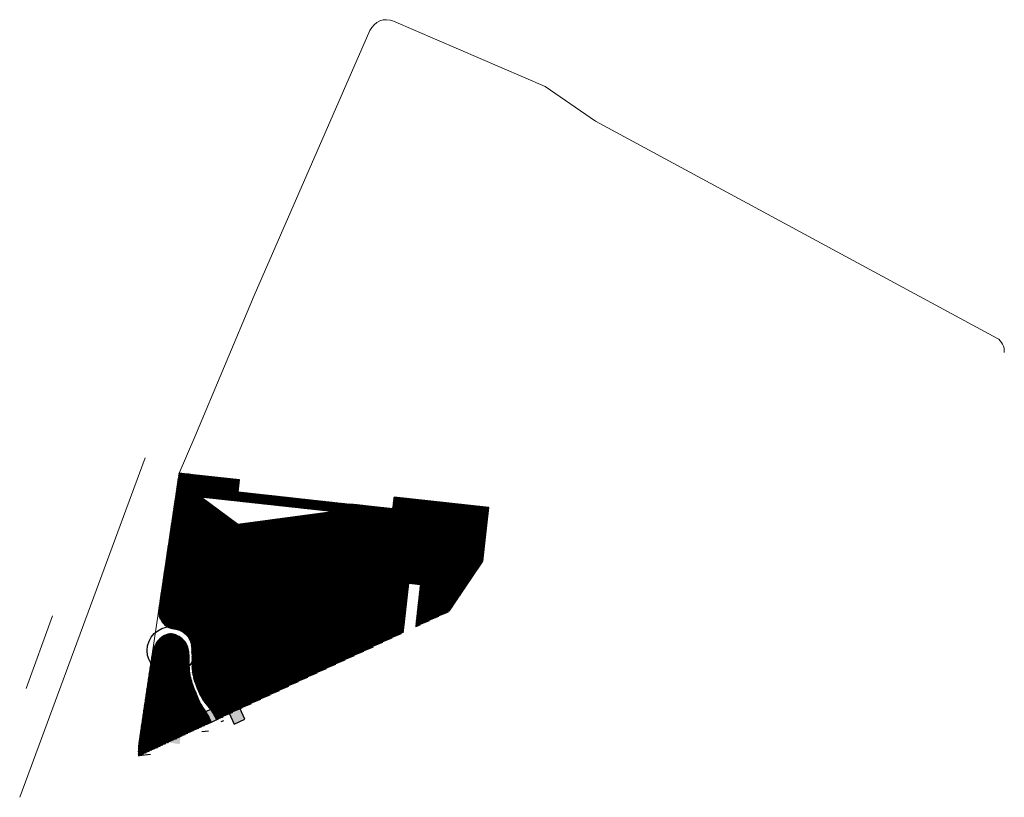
# Model space of a CAD drawing. Extents: x -410 to 7352, y -1401 to 655.
# Tile 4 of 185: x 768 to 933, y -929 to -799. Entities that reach past the tile are written whole.
import ezdxf

# ---------------------------------------------------------------- set-up
doc = ezdxf.new("R2010")
doc.units = 0
doc.header["$MEASUREMENT"] = 0
for name, color, linetype in [('ALG_omgeving', 8, 'Continuous'), ('BP_bomen', 6, 'Continuous'), ('BP_gras', 8, 'Continuous'), ('BP_gras HA', 1, 'Continuous'), ('GW_talud', 8, 'Continuous'), ('GW_taludstreepjes', 8, 'Continuous'), ('V_bss_kf_dubbelklinker HA', 8, 'Continuous'), ('V_bt_2x2', 1, 'Continuous'), ('V_bt_2x2 HA', 253, 'Continuous'), ('V_stelconplaat_2x2', 1, 'Continuous')]:
    doc.layers.add(name, color=color, linetype=linetype)
pattern_1 = [(111.689359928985, (1095.986228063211, -793.5242575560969), (-0.09292012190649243, -0.03695742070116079), []), (201.689359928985, (1095.986228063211, -793.5242575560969), (0.03695742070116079, -0.09292012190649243), [])]
pattern_2 = [(107.6807625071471, (893.4876232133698, -991.8720935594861), (-0.095276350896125, -0.03037131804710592), []), (197.6807625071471, (893.4876232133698, -991.8720935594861), (0.03037131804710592, -0.095276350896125), [])]

# ---------------------------------------------------------------- blocks, each defined once
blk = doc.blocks.new('boom-b-01')
at = {"layer": 'BP_bomen'}
for radius in [500, 20]:
    blk.add_circle((0, 0), radius, dxfattribs=at)

msp = doc.modelspace()

# ---------------------------------------------------------------- hatches: boundary and pattern name
at = {"layer": 'BP_gras HA'}
h = msp.add_hatch(dxfattribs=at)
h.set_pattern_fill('NET', color=256, angle=103.6893599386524, style=0)
h.set_pattern_definition(pattern_1)
edge = h.paths.add_edge_path()
edge.add_line((801.1891270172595, -915.5884117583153), (802.1525172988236, -915.139079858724))
edge.add_line((802.1525172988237, -915.139079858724), (801.9845984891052, -914.619371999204))
edge.add_line((801.9845984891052, -914.6193719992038), (801.823575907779, -914.04328664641))
edge.add_line((801.823575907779, -914.0432866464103), (801.364337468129, -912.050638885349))
edge.add_line((801.3643374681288, -912.0506388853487), (801.2525919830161, -911.4035562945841))
edge.add_line((801.2525919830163, -911.4035562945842), (801.1709521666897, -910.7170319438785))
edge.add_line((801.1709521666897, -910.7170319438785), (801.1617175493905, -910.5553676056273))
edge.add_line((801.1617175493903, -910.5553676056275), (801.1476964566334, -910.3970652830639))
edge.add_line((801.1476964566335, -910.3970652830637), (801.1319696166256, -909.7850360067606))
edge.add_line((801.1319696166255, -909.7850360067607), (801.1510492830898, -909.1881750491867))
edge.add_line((801.15104928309, -909.1881750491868), (801.1873616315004, -908.6986564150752))
edge.add_line((801.1873616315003, -908.6986564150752), (801.2142731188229, -908.3745716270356))
edge.add_line((801.2142731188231, -908.3745716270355), (801.2416235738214, -908.0414617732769))
edge.add_line((801.2416235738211, -908.041461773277), (801.2663449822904, -907.6988756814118))
edge.add_line((801.2663449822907, -907.6988756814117), (801.2853693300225, -907.3463621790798))
edge.add_line((801.2853693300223, -907.34636217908), (801.2956286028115, -906.9834700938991))
edge.add_line((801.2956286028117, -906.9834700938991), (801.2940547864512, -906.6097482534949))
edge.add_line((801.294054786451, -906.6097482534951), (801.2775798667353, -906.2247454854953))
edge.add_line((801.2775798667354, -906.2247454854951), (801.2436496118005, -905.8285189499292))
edge.add_line((801.2436496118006, -905.8285189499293), (801.191764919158, -905.423159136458))
edge.add_line((801.1917649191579, -905.423159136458), (801.12194046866, -905.0112648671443))
edge.add_line((801.12194046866, -905.0112648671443), (801.0341909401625, -904.5954349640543))
edge.add_line((801.0341909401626, -904.5954349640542), (800.9285310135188, -904.1782682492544))
edge.add_line((800.9285310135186, -904.1782682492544), (800.8049753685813, -903.7623635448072))
edge.add_line((800.8049753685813, -903.7623635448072), (800.6635386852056, -903.3503196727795))
edge.add_line((800.6635386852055, -903.3503196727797), (800.504235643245, -902.9447354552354))
edge.add_line((800.5042356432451, -902.9447354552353), (800.3272043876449, -902.5482783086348))
edge.add_line((800.3272043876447, -902.548278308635), (800.1330769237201, -902.1638900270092))
edge.add_line((800.1330769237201, -902.1638900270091), (799.9226087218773, -901.7945809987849))
edge.add_line((799.9226087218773, -901.7945809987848), (799.6965552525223, -901.4433616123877))
edge.add_line((799.6965552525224, -901.4433616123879), (799.4556719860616, -901.1132422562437))
edge.add_line((799.4556719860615, -901.1132422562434), (799.2007143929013, -900.8072333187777))
edge.add_line((799.2007143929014, -900.8072333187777), (798.9324379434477, -900.5283451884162))
edge.add_line((798.9324379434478, -900.5283451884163), (798.6515981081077, -900.279588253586))
edge.add_line((798.6515981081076, -900.2795882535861), (798.3595978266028, -900.0625541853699))
edge.add_line((798.3595978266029, -900.0625541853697), (798.0604299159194, -899.8731597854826))
edge.add_line((798.0604299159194, -899.8731597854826), (797.7587346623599, -899.7059031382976))
edge.add_line((797.7587346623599, -899.7059031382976), (797.4591523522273, -899.5552823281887))
edge.add_line((797.4591523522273, -899.5552823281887), (797.1663232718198, -899.4157954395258))
edge.add_line((797.1663232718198, -899.4157954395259), (796.7002961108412, -899.194146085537))
edge.add_line((796.7002961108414, -899.1941460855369), (796.2527292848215, -898.9397611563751))
edge.add_line((796.2527292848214, -898.939761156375), (795.8617134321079, -898.6236475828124))
edge.add_line((795.8617134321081, -898.6236475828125), (795.543057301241, -898.2616973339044))
edge.add_line((795.543057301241, -898.2616973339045), (795.2796250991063, -897.8569747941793))
edge.add_line((795.2796250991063, -897.8569747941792), (795.0462792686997, -897.400987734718))
edge.add_line((795.0462792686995, -897.400987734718), (794.8334697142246, -896.9064519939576))
edge.add_line((794.8334697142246, -896.9064519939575), (794.6443088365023, -896.3960396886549))
edge.add_line((794.6443088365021, -896.396039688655), (794.4287997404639, -895.7252757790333))
edge.add_line((794.4287997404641, -895.7252757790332), (794.2927267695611, -895.1512864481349))
edge.add_line((794.292726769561, -895.1512864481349), (794.2709906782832, -894.6409373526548))
edge.add_line((794.2709906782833, -894.6409373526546), (794.2864261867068, -894.114212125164))
edge.add_line((794.2864261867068, -894.1142121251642), (794.3409616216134, -893.3819662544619))
edge.add_line((794.3409616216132, -893.3819662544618), (794.4422721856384, -892.3899880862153))
edge.add_line((794.4422721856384, -892.3899880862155), (794.5980330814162, -891.0840659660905))
edge.add_line((794.5980330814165, -891.0840659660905), (794.8159195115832, -889.4099882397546))
edge.add_line((794.815919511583, -889.4099882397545), (795.0999554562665, -887.3456643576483))
edge.add_line((795.0999554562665, -887.3456643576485), (795.4395600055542, -884.9974881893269))
edge.add_line((795.4395600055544, -884.997488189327), (795.8205010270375, -882.5039747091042))
edge.add_line((795.8205010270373, -882.5039747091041), (796.2285463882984, -880.0036388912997))
edge.add_line((796.2285463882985, -880.0036388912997), (796.6494639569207, -877.6349957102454))
edge.add_line((796.6494639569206, -877.6349957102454), (797.0690216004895, -875.5365601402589))
edge.add_line((797.0690216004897, -875.5365601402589), (797.2855133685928, -874.6310823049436))
edge.add_line((797.2855133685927, -874.6310823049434), (796.5665849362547, -874.5515943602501))
edge.add_line((796.5665849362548, -874.5515943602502), (796.3069440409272, -874.522888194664))
edge.add_line((796.3069440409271, -874.5228881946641), (794.957692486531, -874.3752791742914))
edge.add_line((794.9576924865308, -874.3752791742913), (791.5665451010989, -897.1590490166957))
edge.add_arc((794.4811672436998, -897.4792717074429), 2.932160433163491, 173.7301939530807, 262.8287929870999)
edge.add_arc((793.8711731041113, -903.5513777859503), 3.172276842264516, 1.9986104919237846, 85.58940407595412, ccw=False)
edge.add_arc((738.8516851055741, -906.7671704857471), 58.28483523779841, 360.7307999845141, 363.27175715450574, ccw=False)
edge.add_arc((806.043657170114, -906.4543364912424), 8.922272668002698, 177.2340097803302, 204.3666252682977)
edge.add_arc((809.2348014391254, -905.900676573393), 12.0849153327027, 200.5128069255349, 213.5465456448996)
edge.add_arc((789.4616078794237, -920.0868594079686), 12.26707694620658, 395.99187246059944, 397.7368292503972, ccw=False)
edge.add_arc((791.8032155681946, -919.874607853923), 10.31827556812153, 384.54441383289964, 402.6947803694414, ccw=False)
h = msp.add_hatch(dxfattribs=at)
h.set_pattern_fill('NET', color=256, angle=103.6893599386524, style=0)
h.set_pattern_definition(pattern_1)
h.paths.add_polyline_path([(834.5151798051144, -900.0449099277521), (840.0770310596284, -897.4508239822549), (845.6906826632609, -889.089667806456), (846.3026330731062, -883.5519791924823), (846.6849039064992, -880.0927275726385), (830.8766418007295, -878.3449505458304), (830.6569661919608, -880.332848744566), (823.4888328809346, -879.5407236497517), (821.5058597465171, -882.8019163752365), (805.6348802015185, -906.0116740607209), (798.5295279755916, -878.2917210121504), (804.8142786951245, -877.4770646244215), (805.0339543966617, -875.4891655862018), (797.2855139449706, -874.6310798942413), (797.0690216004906, -875.5365601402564), (796.6494639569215, -877.6349957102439), (796.2285463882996, -880.0036388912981), (795.8205010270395, -882.5039747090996), (795.4395600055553, -884.9974881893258), (795.099955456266, -887.3456643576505), (794.8159195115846, -889.4099882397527), (794.5980330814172, -891.084065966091), (794.4422721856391, -892.3899880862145), (794.3409616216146, -893.3819662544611), (794.2864261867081, -894.1142121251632), (794.2709906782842, -894.6409373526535), (794.2869798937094, -895.0163535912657), (794.326718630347, -895.2946724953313), (794.3825316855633, -895.5301057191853), (794.4479436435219, -895.767358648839), (794.5212782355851, -896.0131115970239), (794.6020589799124, -896.264538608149), (794.689809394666, -896.5188137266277), (794.7840529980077, -896.7731109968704), (794.884313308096, -897.0246044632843), (794.9901138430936, -897.2704681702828), (795.1009781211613, -897.5078761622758), (795.2169408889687, -897.7344819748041), (795.3400818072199, -897.9498571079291), (795.4729917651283, -898.1540525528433), (795.6182616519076, -898.3471193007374), (795.7784823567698, -898.5291083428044), (795.956244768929, -898.7000706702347), (796.1541397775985, -898.8600572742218), (796.374758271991, -899.009119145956), (796.6194859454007, -899.1482157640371), (796.8848877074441, -899.2819405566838), (797.1663232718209, -899.4157954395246), (797.4591523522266, -899.5552823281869), (797.7587346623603, -899.7059031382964), (798.06042991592, -899.8731597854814), (798.3595978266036, -900.0625541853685), (798.6515981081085, -900.279588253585), (798.9324379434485, -900.5283451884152), (799.2007143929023, -900.8072333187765), (799.4556719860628, -901.1132422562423), (799.6965552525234, -901.4433616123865), (799.9435238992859, -901.8270769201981), (799.9415662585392, -901.8278458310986), (800.1330769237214, -902.1638900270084), (800.3272043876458, -902.5482783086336), (800.5042356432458, -902.9447354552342), (800.6635386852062, -903.3503196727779), (800.8049753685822, -903.7623635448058), (800.9285310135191, -904.1782682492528), (801.0377127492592, -904.6093397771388), (801.0371356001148, -904.6093892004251), (801.1219404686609, -905.0112648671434), (801.1917649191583, -905.4231591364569), (801.2436496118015, -905.8285189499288), (801.2775798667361, -906.2247454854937), (801.2940547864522, -906.609748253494), (801.2956286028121, -906.9834700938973), (801.2853693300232, -907.3463621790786), (801.2663449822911, -907.6988756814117), (801.2416235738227, -908.0414617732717), (801.214273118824, -908.3745716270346), (801.187361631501, -908.6986564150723), (801.1639571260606, -909.014167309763), (801.1467659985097, -909.3221671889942), (801.1370481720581, -909.6261657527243), (801.1357019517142, -909.9302844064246), (801.1436256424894, -910.2386445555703), (801.1617175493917, -910.5553676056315), (801.190875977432, -910.8845749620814), (801.2319992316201, -911.230388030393), (801.2859856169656, -911.5969282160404), (801.3532414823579, -911.9863855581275), (801.3701365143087, -912.0734324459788), (801.8236035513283, -914.0432737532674), (801.8240722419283, -914.0450623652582), (801.9307746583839, -914.4268081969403), (802.0368644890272, -914.781135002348), (802.1406871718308, -915.102465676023), (802.1533516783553, -915.1386906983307), (832.3936599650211, -901.0344014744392), (833.3123573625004, -892.7208845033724), (835.3002564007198, -892.9405602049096)])
h = msp.add_hatch(dxfattribs=at)
h.set_pattern_fill('NET', color=256, angle=103.6893599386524, style=0)
h.set_pattern_definition([(103.6940315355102, (809.8486732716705, -974.5822739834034), (-0.09715737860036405, -0.0236736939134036), []), (193.6940315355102, (809.8486732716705, -974.5822739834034), (0.0236736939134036, -0.09715737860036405), [])])
h.paths.add_polyline_path([(805.6348802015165, -906.011674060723), (820.9840998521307, -880.7730683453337), (798.52952797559, -878.2917210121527), (804.8141174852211, -877.4770701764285), (823.488832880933, -879.540723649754), (821.5058597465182, -882.8019163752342)])
h = msp.add_hatch(dxfattribs=at)
h.set_pattern_fill('NET', color=71, angle=103.6893599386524, style=0)
h.set_pattern_definition(pattern_2)
h.paths.add_polyline_path([(798.52952797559, -878.2917210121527), (805.6348802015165, -906.011674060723), (804.7349135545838, -882.9204106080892)])
h = msp.add_hatch(dxfattribs=at)
h.set_pattern_fill('NET', color=71, angle=103.6893599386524, style=0)
h.set_pattern_definition(pattern_2)
h.paths.add_polyline_path([(804.7349135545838, -882.9204106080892), (805.6348802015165, -906.011674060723), (820.9840998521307, -880.7730683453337)])
h = msp.add_hatch(dxfattribs=at)
h.set_pattern_fill('NET', color=256, angle=103.6893599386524, style=0)
h.set_pattern_definition([(103.6893599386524, (832.6139435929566, -1163.737437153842), (-0.09715930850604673, -0.02366577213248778), []), (193.6893599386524, (832.6139435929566, -1163.737437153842), (0.02366577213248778, -0.09715930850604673), [])])
h.paths.add_polyline_path([(788.1897117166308, -921.6514290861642), (800.3253724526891, -915.991272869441), (800.2610558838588, -915.8300515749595), (800.1249183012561, -915.5174707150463), (799.9849307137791, -915.2210721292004), (799.8432186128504, -914.9433437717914), (799.7019074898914, -914.6867735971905), (799.5627604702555, -914.4526268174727), (799.4260912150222, -914.2372776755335), (799.2918510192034, -914.035877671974), (799.15999117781, -913.8435783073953), (799.0304629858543, -913.6555310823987), (798.9032177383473, -913.4668874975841), (798.7782067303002, -913.272799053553), (798.6553812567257, -913.0684172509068), (798.5346278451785, -912.8498813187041), (798.4155739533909, -912.6172813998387), (798.2977822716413, -912.3716953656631), (798.1808154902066, -912.1142010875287), (798.0642362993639, -911.8458764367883), (797.9476073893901, -911.5677992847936), (797.8304914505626, -911.2810475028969), (797.7124511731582, -910.9866989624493), (797.5934315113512, -910.6859593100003), (797.4749064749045, -910.3805452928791), (797.3587323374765, -910.0723014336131), (797.2467653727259, -909.7630722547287), (797.1408618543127, -909.4547022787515), (797.0428780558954, -909.1490360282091), (796.9546702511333, -908.8479180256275), (796.8780947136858, -908.5531927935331), (796.814478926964, -908.2661713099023), (796.7630352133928, -907.9860303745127), (796.7224471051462, -907.7114132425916), (796.6913981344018, -907.4409631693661), (796.668571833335, -907.1733234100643), (796.6526517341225, -906.9071372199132), (796.6423213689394, -906.6410478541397), (796.6362642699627, -906.373698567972), (796.6330989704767, -906.1041010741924), (796.6311840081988, -905.8327409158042), (796.6288129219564, -905.560472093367), (796.6242792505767, -905.2881486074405), (796.615876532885, -905.016624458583), (796.6018983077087, -904.7467536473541), (796.5806381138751, -904.4793901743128), (796.5503894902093, -904.2153880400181), (796.509260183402, -903.9555126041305), (796.4546147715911, -903.7001746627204), (796.3836320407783, -903.4496963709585), (796.2934907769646, -903.2043998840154), (796.1813697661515, -902.9646073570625), (796.0444477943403, -902.7306409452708), (795.8799036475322, -902.5028228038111), (795.6849161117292, -902.2814750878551), (795.4580040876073, -902.067798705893), (795.203046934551, -901.8665095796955), (794.9252641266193, -901.6832023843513), (794.6298751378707, -901.5234717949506), (794.3220994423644, -901.3929124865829), (794.0071565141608, -901.2971191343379), (793.6902658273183, -901.2416864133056), (793.376646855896, -901.2322089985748), (793.0710058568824, -901.2722963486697), (792.7759962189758, -901.3576170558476), (792.4937581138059, -901.4818544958), (792.2264317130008, -901.6386920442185), (791.9761571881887, -901.8218130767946), (791.7450747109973, -902.0249009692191), (791.5353244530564, -902.2416390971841), (791.349046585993, -902.4657108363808), (791.1875976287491, -902.6917653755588), (791.0491994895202, -902.9183151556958), (790.931290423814, -903.1448384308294), (790.83130868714, -903.3708134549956), (790.7466925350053, -903.595718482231), (790.6748802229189, -903.8190317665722), (790.6133100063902, -904.0402315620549), (790.5594201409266, -904.2587961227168), (790.5109765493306, -904.4743070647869), (790.467055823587, -904.68675945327), (790.4270622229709, -904.896251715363), (790.3904000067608, -905.1028822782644), (790.3564734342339, -905.3067495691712), (790.324686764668, -905.5079520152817), (790.2944442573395, -905.7065880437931), (790.2651501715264, -905.9027560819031), (790.2357788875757, -906.100073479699), (790.2035852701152, -906.3162332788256), (790.1653943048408, -906.572447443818), (790.1180309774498, -906.8899279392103), (790.0583202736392, -907.2898867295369), (789.9830871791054, -907.7935357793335), (789.8891566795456, -908.4220870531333), (789.7733537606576, -909.1967525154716), (789.6341085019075, -910.1283454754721), (789.4762713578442, -911.186084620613), (789.306297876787, -912.3287899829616), (789.1306436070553, -913.515281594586), (788.955764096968, -914.7043794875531), (788.7881148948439, -915.8549036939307), (788.6341515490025, -916.9256742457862), (788.5003296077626, -917.8755111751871), (788.3916350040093, -918.6736025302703), (788.3071752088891, -919.33060842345), (788.2445880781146, -919.8675569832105), (788.2015114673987, -920.3054763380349), (788.1755832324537, -920.6653946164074), (788.1644412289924, -920.9683399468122), (788.1657233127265, -921.2353404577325), (788.1770673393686, -921.4874242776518)])
at = {"layer": 'V_bt_2x2 HA'}
for points in [[(794.2256983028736, -911.4421015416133), (793.9312658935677, -913.4203102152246), (795.9094745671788, -913.7147426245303), (796.2039069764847, -911.7365339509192)], [(793.9312658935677, -913.4203102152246), (793.636833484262, -915.3985188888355), (795.6150421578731, -915.6929512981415), (795.909474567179, -913.7147426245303)], [(798.8696740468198, -914.4633809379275), (799.7150583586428, -916.2759275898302), (801.5276050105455, -915.4305432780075), (800.6822206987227, -913.6179966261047)], [(803.2805165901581, -914.4843297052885), (804.125900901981, -916.2968763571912), (805.9384475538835, -915.4514920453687), (805.093063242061, -913.6389453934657)], [(793.636833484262, -915.3985188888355), (793.3424010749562, -917.3767275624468), (795.3206097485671, -917.6711599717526), (795.6150421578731, -915.6929512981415)], [(793.342401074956, -917.3767275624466), (793.04796866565, -919.3549362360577), (795.0261773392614, -919.6493686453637), (795.3206097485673, -917.6711599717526)], [(793.0430795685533, -919.3877847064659), (793.0976532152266, -919.3623311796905), (793.047968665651, -919.3549362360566)]]:
    msp.add_hatch(color=256, dxfattribs=at).paths.add_polyline_path(points)

# ---------------------------------------------------------------- linework, layer by layer
at = {"layer": 'ALG_omgeving', "color": 250, "linetype": 'Continuous', "lineweight": 0}
for p, q in [((768.2983131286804, -928.5393255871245), (789.2886645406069, -871.7725320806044)), ((773.7602922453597, -898.1943883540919), (769.3684539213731, -910.3605197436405)), ((773.7602922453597, -898.1943883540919), (769.3684539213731, -910.3605197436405))]:
    msp.add_line(p, q, dxfattribs=at)
at = {"layer": 'ALG_omgeving', "linetype": 'Continuous', "lineweight": 13}
for points in [[(932.839272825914, -854.18587196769, -2.059030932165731e-05), (932.8422751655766, -854.1609467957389, 0.2889578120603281), (931.6255666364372, -851.7837676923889), (864.5212151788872, -815.5103625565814), (856.1342208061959, -809.729159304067), (830.7789111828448, -798.8038436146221, 0.4139001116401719), (826.8378723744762, -800.3688885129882), (807.5059826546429, -844.6540797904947)], [(807.5059826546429, -844.6540797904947), (797.5650129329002, -868.3049732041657), (794.9619835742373, -874.3460514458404), (788.237263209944, -919.5275590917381, 0.06490490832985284), (788.1988409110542, -921.6471711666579)]]:
    msp.add_lwpolyline(points, format="xyb", dxfattribs=at)
at = {"layer": 'BP_gras'}
msp.add_lwpolyline([(802.1525172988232, -915.1390798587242), (801.9845984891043, -914.619371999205), (801.8235759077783, -914.0432866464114), (801.3643374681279, -912.0506388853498), (801.2525919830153, -911.4035562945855), (801.1709521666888, -910.7170319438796), (801.1617175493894, -910.5553676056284), (801.1476964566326, -910.3970652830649), (801.1319696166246, -909.7850360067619), (801.1510492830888, -909.188175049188), (801.1873616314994, -908.6986564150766), (801.214273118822, -908.3745716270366), (801.2416235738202, -908.0414617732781), (801.2663449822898, -907.698875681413), (801.2853693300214, -907.3463621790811), (801.2956286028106, -906.9834700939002), (801.2940547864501, -906.609748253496), (801.2775798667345, -906.224745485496), (801.2436496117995, -905.8285189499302), (801.1917649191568, -905.4231591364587), (801.1219404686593, -905.0112648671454), (801.0341909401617, -904.5954349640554), (800.9285310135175, -904.1782682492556), (800.8049753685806, -903.7623635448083), (800.6635386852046, -903.3503196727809), (800.504235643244, -902.9447354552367), (800.327204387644, -902.5482783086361), (800.1330769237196, -902.1638900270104), (799.9226087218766, -901.7945809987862), (799.6965552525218, -901.4433616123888), (799.4556719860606, -901.1132422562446), (799.2007143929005, -900.8072333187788), (798.9324379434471, -900.5283451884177), (798.6515981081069, -900.279588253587), (798.3595978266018, -900.0625541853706), (798.0604299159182, -899.8731597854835), (797.7587346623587, -899.7059031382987), (797.4591523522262, -899.5552823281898), (797.1663232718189, -899.4157954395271), (796.7002961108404, -899.1941460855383), (796.2527292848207, -898.9397611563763), (795.8617134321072, -898.6236475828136), (795.5430573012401, -898.2616973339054), (795.2796250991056, -897.8569747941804), (795.0462792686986, -897.4009877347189), (794.8334697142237, -896.9064519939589), (794.6443088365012, -896.3960396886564), (794.428799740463, -895.7252757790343), (794.2927267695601, -895.151286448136), (794.2709906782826, -894.6409373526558), (794.2864261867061, -894.1142121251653), (794.3409616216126, -893.3819662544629), (794.4422721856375, -892.3899880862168), (794.5980330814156, -891.0840659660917), (794.8159195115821, -889.4099882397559), (795.0999554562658, -887.3456643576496), (795.4395600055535, -884.9974881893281), (795.8205010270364, -882.503974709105), (796.2285463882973, -880.0036388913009), (796.6494639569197, -877.6349957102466), (797.0690216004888, -875.53656014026), (797.2855133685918, -874.6310823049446), (796.5665849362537, -874.5515943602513), (796.3069440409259, -874.522888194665), (794.9576924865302, -874.3752791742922), (791.5665451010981, -897.1590490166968, 0.4096131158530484), (794.1151320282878, -900.3884954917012, -0.3818168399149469), (797.0415201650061, -903.4407438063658, -0.01108747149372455), (797.1317793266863, -906.0237753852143, 0.118944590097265), (797.9161436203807, -910.1354332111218, 0.05693180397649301), (799.1627838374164, -912.5789727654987, -0.007613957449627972), (799.3869043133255, -912.8778603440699, -0.07936190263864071), (801.1891270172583, -915.5884117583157, -0.07936190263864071)], format="xyb", dxfattribs=at)
for points in [[(830.8766418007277, -878.3449505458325), (830.8742868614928, -878.3662609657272), (830.8742868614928, -878.3662609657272), (830.6569661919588, -880.3328487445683), (826.5815706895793, -879.8824911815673), (824.6932690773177, -879.6738216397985), (823.488832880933, -879.540723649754), (821.5058597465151, -882.8019163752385), (821.5058597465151, -882.8019163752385), (821.5058597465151, -882.8019163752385), (821.5058597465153, -882.8019163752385), (821.5058597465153, -882.8019163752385), (821.5058597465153, -882.8019163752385), (821.5058597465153, -882.8019163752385), (821.5058597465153, -882.8019163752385), (821.5058597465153, -882.8019163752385), (821.5058597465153, -882.8019163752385), (821.5058597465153, -882.8019163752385), (821.5058597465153, -882.8019163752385), (821.5058597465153, -882.8019163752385), (821.5058597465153, -882.8019163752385), (805.6348802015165, -906.011674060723), (805.2087638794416, -904.3492759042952), (801.5775629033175, -890.1829520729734), (798.52952797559, -878.2917210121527), (804.8142786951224, -877.4770646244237), (805.0339543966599, -875.4891655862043), (797.2855139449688, -874.6310798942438), (797.2855139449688, -874.6310798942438), (797.069021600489, -875.5365601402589), (796.6494639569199, -877.6349957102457), (796.2285463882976, -880.0036388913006), (795.8205010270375, -882.5039747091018), (795.4395600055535, -884.9974881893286), (795.0999554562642, -887.3456643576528), (794.815919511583, -889.4099882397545), (794.5980330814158, -891.084065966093), (794.4422721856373, -892.3899880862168), (794.3409616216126, -893.3819662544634), (794.2864261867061, -894.1142121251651), (794.2709906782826, -894.6409373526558), (794.2869798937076, -895.0163535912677), (794.3267186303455, -895.2946724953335), (794.3825316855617, -895.5301057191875), (794.4479436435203, -895.7673586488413), (794.521278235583, -896.0131115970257), (794.6020589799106, -896.2645386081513), (794.6898093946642, -896.51881372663), (794.7840529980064, -896.7731109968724), (794.8843133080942, -897.0246044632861), (794.990113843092, -897.2704681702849), (795.1009781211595, -897.5078761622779), (795.2169408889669, -897.7344819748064), (795.3400818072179, -897.9498571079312), (795.4729917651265, -898.1540525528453), (795.6182616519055, -898.3471193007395), (795.778482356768, -898.5291083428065), (795.9562447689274, -898.7000706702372), (796.1541397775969, -898.8600572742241), (796.3747582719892, -899.009119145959), (796.6194859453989, -899.1482157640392), (796.8848877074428, -899.2819405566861), (797.1663232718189, -899.4157954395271), (797.459152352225, -899.5552823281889), (797.7587346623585, -899.7059031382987), (798.0604299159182, -899.8731597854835), (798.3595978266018, -900.0625541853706), (798.6515981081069, -900.279588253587), (798.9324379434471, -900.5283451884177), (799.2007143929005, -900.8072333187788), (799.455671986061, -901.1132422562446), (799.6965552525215, -901.4433616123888), (799.9435238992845, -901.8270769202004), (799.9415662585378, -901.8278458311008), (800.1330769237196, -902.1638900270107), (800.3272043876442, -902.5482783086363), (800.504235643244, -902.9447354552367), (800.6635386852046, -903.3503196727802), (800.8049753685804, -903.7623635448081), (800.9285310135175, -904.1782682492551), (801.0377127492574, -904.6093397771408), (801.0371356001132, -904.6093892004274), (801.1219404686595, -905.0112648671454), (801.1917649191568, -905.4231591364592), (801.2436496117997, -905.8285189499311), (801.2775798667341, -906.224745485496), (801.2940547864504, -906.609748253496), (801.2956286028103, -906.9834700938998), (801.2853693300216, -907.3463621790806), (801.2663449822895, -907.6988756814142), (801.2416235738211, -908.0414617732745), (801.214273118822, -908.3745716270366), (801.1873616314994, -908.6986564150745), (801.163957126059, -909.0141673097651), (801.1467659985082, -909.3221671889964), (801.1370481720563, -909.6261657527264), (801.1357019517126, -909.9302844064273), (801.1436256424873, -910.2386445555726), (801.1617175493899, -910.5553676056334), (801.1908759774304, -910.8845749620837), (801.2319992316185, -911.2303880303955), (801.2859856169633, -911.5969282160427), (801.3532414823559, -911.9863855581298), (801.3655983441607, -912.0500508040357), (801.3701365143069, -912.0734324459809), (801.3701365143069, -912.0734324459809), (801.8236035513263, -914.0432737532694), (801.8240722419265, -914.0450623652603), (801.9307746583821, -914.4268081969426), (802.0368644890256, -914.7811350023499), (802.1406871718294, -915.1024656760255), (802.1533516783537, -915.1386906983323)], [(840.0770310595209, -897.4508239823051), (840.9883652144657, -896.0934531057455), (845.6906826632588, -889.0896678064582), (846.3026330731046, -883.5519791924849), (846.6849039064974, -880.0927275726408), (836.5231174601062, -878.9692304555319), (836.5231174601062, -878.9692304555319), (830.8766418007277, -878.3449505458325)], [(832.39365996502, -901.0344014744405), (832.4336545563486, -900.6724806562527), (832.6533302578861, -898.6845816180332), (832.8730059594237, -896.6966825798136), (833.0926816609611, -894.7087835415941), (833.3123573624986, -892.7208845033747), (835.300256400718, -892.9405602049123), (835.0805806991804, -894.9284592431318), (834.8609049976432, -896.9163582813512), (834.6412292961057, -898.9042573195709), (834.5151798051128, -900.0449099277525)]]:
    msp.add_lwpolyline(points, dxfattribs=at)
for points in [[(805.6348802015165, -906.011674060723), (820.9840998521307, -880.7730683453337), (798.52952797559, -878.2917210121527), (804.8141174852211, -877.4770701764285), (823.488832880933, -879.540723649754), (821.5058597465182, -882.8019163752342)], [(798.52952797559, -878.2917210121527), (805.6348802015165, -906.011674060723), (804.7349135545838, -882.9204106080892)], [(804.7349135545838, -882.9204106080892), (805.6348802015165, -906.011674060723), (820.9840998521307, -880.7730683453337)]]:
    msp.add_lwpolyline(points, close=True, dxfattribs=at)
at = {"layer": 'GW_talud'}
for points in [[(802.1533516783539, -915.1386906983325), (802.1406871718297, -915.1024656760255), (802.0368644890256, -914.7811350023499), (801.9307746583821, -914.4268081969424), (801.8240722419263, -914.0450623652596), (801.7188106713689, -913.6433643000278), (801.617043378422, -913.2291807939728), (801.5208237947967, -912.8099786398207), (801.432205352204, -912.3932246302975), (801.3532414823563, -911.9863855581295), (801.2859856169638, -911.5969282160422), (801.2319992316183, -911.2303880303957), (801.1908759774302, -910.8845749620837), (801.1617175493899, -910.5553676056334), (801.1436256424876, -910.2386445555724), (801.1357019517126, -909.9302844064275), (801.1370481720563, -909.6261657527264), (801.1467659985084, -909.3221671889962), (801.163957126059, -909.0141673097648), (801.1873616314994, -908.6986564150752), (801.214273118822, -908.3745716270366), (801.2416235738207, -908.0414617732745), (801.2663449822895, -907.6988756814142), (801.2853693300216, -907.3463621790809), (801.2956286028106, -906.9834700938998), (801.2940547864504, -906.6097482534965), (801.2775798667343, -906.224745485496), (801.2436496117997, -905.8285189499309), (801.1917649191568, -905.4231591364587), (801.1219404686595, -905.0112648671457), (801.0341909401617, -904.5954349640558), (800.9285310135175, -904.1782682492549), (800.8049753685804, -903.7623635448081), (800.6635386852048, -903.3503196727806), (800.5042356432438, -902.9447354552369), (800.327204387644, -902.5482783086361), (800.1330769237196, -902.1638900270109), (799.9226087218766, -901.7945809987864), (799.6965552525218, -901.443361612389), (799.4556719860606, -901.1132422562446), (799.2007143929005, -900.8072333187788), (798.9324379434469, -900.5283451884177), (798.6515981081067, -900.279588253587), (798.3595978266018, -900.0625541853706), (798.0604299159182, -899.8731597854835), (797.7587346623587, -899.7059031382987), (797.4591523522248, -899.5552823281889), (797.1663232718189, -899.4157954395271), (796.8848877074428, -899.2819405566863), (796.6194859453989, -899.1482157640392), (796.3747582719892, -899.009119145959), (796.1541397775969, -898.8600572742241), (795.9562447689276, -898.7000706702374), (795.778482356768, -898.5291083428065), (795.6182616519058, -898.3471193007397), (795.4729917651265, -898.1540525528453), (795.3400818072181, -897.9498571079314), (795.2169408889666, -897.7344819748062), (795.1009781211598, -897.5078761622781), (794.990113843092, -897.2704681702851), (794.8843133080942, -897.0246044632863), (794.7840529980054, -896.7731109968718), (794.6898093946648, -896.5188137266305), (794.602058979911, -896.264538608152), (794.5212782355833, -896.0131115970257), (794.4479436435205, -895.7673586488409), (794.3825316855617, -895.5301057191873), (794.3267186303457, -895.2946724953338), (794.2869798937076, -895.0163535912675), (794.2709906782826, -894.6409373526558), (794.2864261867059, -894.1142121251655), (794.3409616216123, -893.3819662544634), (794.4422721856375, -892.3899880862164), (794.5980330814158, -891.0840659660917), (794.8159195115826, -889.4099882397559), (795.0999554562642, -887.3456643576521), (795.4395600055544, -884.997488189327), (795.820501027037, -882.5039747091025), (796.2285463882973, -880.0036388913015), (796.6494639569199, -877.6349957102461), (797.069021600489, -875.5365601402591), (797.2801528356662, -874.6534374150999), (797.2801528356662, -874.6534374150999)], [(800.3253724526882, -915.9912728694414), (800.2610558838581, -915.8300515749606), (800.1249183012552, -915.5174707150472), (799.9849307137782, -915.2210721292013), (799.8432186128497, -914.9433437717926), (799.7019074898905, -914.6867735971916), (799.5627604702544, -914.4526268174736), (799.4260912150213, -914.2372776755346), (799.2918510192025, -914.0358776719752), (799.1599911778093, -913.8435783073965), (799.0304629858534, -913.6555310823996), (798.9032177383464, -913.4668874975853), (798.7782067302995, -913.2727990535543), (798.6553812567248, -913.0684172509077), (798.5346278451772, -912.849881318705), (798.41557395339, -912.6172813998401), (798.2977822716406, -912.371695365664), (798.1808154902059, -912.1142010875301), (798.064236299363, -911.8458764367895), (797.9476073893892, -911.5677992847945), (797.8304914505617, -911.2810475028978), (797.7124511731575, -910.9866989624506), (797.5934315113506, -910.6859593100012), (797.4749064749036, -910.3805452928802), (797.3587323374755, -910.0723014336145), (797.246765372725, -909.7630722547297), (797.1408618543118, -909.4547022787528), (797.0428780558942, -909.1490360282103), (796.9546702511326, -908.8479180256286), (796.8780947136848, -908.553192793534), (796.8144789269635, -908.2661713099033), (796.7630352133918, -907.9860303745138), (796.7224471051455, -907.7114132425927), (796.6913981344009, -907.4409631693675), (796.6685718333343, -907.1733234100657), (796.6526517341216, -906.9071372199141), (796.6423213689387, -906.6410478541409), (796.6362642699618, -906.373698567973), (796.6330989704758, -906.1041010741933), (796.6311840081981, -905.8327409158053), (796.6288129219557, -905.5604720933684), (796.6242792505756, -905.2881486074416), (796.6158765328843, -905.0166244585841), (796.6018983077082, -904.7467536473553), (796.5806381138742, -904.4793901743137), (796.5503894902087, -904.2153880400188), (796.5092601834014, -903.9555126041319), (796.4546147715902, -903.7001746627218), (796.3836320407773, -903.4496963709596), (796.2934907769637, -903.2043998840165), (796.1813697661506, -902.9646073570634), (796.0444477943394, -902.7306409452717), (795.8799036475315, -902.5028228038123), (795.6849161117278, -902.281475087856), (795.4580040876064, -902.0677987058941), (795.2030469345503, -901.8665095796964), (794.9252641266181, -901.6832023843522), (794.6298751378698, -901.5234717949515), (794.3220994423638, -901.392912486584), (794.0071565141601, -901.297119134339), (793.6902658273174, -901.2416864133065), (793.3766468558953, -901.232208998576), (793.0710058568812, -901.2722963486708), (792.7759962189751, -901.3576170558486), (792.4937581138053, -901.4818544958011), (792.2264317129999, -901.6386920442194), (791.9761571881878, -901.8218130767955), (791.7450747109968, -902.0249009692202), (791.5353244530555, -902.2416390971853), (791.3490465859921, -902.465710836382), (791.1875976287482, -902.6917653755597), (791.0491994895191, -902.918315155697), (790.9312904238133, -903.1448384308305), (790.8313086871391, -903.3708134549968), (790.7466925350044, -903.5957184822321), (790.6748802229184, -903.8190317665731), (790.6133100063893, -904.0402315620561), (790.5594201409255, -904.2587961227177), (790.5109765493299, -904.4743070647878), (790.4670558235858, -904.686759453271), (790.42706222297, -904.8962517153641), (790.3904000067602, -905.1028822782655), (790.3564734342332, -905.3067495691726), (790.3246867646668, -905.5079520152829), (790.2944442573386, -905.7065880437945), (790.2651501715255, -905.9027560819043), (790.2357788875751, -906.1000734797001), (790.2035852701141, -906.3162332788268), (790.1653943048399, -906.5724474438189), (790.1180309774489, -906.8899279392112), (790.0583202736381, -907.2898867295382), (789.9830871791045, -907.7935357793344), (789.889156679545, -908.4220870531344), (789.7733537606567, -909.1967525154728), (789.6341085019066, -910.1283454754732), (789.4762713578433, -911.1860846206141), (789.3062978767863, -912.3287899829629), (789.1306436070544, -913.5152815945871), (788.9557640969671, -914.7043794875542), (788.7881148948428, -915.8549036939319), (788.6341515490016, -916.9256742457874), (788.5003296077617, -917.8755111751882), (788.3916350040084, -918.6736025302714), (788.3071752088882, -919.3306084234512), (788.2445880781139, -919.8675569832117), (788.2015114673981, -920.305476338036), (788.1755832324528, -920.6653946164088), (788.1644412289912, -920.9683399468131), (788.1657233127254, -921.2353404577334), (788.1770673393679, -921.4874242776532)], [(798.5145488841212, -916.8358535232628), (798.4253775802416, -916.614990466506), (798.3131577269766, -916.3622188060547), (798.1956355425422, -916.1198394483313), (798.0740248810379, -915.8892052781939), (797.949539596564, -915.6716691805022), (797.8232313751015, -915.4676424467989), (797.695503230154, -915.2737699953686), (797.5665960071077, -915.0857551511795), (797.4367505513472, -914.8993012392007), (797.3062077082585, -914.7101115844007), (797.1752083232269, -914.5138895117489), (797.0439932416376, -914.3063383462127), (796.912803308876, -914.0831614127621), (796.7818101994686, -913.8410609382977), (796.6509089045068, -913.5807347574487), (796.5199252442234, -913.3038796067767), (796.3886850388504, -913.0121922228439), (796.2570141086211, -912.7073693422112), (796.1247382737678, -912.3911077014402), (795.9916833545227, -912.0651040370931), (795.8576751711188, -911.7310550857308), (795.722903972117, -911.3906519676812), (795.5890177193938, -911.0455633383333), (795.458028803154, -910.697452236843), (795.3319496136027, -910.3479817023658), (795.2127925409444, -909.9988147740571), (795.1025699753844, -909.651614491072), (795.0032943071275, -909.3080438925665), (794.9169779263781, -908.9697660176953), (794.8450534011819, -908.6381766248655), (794.7866340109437, -908.3136023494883), (794.7402532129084, -907.9961025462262), (794.704444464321, -907.685736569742), (794.6777412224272, -907.3825637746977), (794.6586769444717, -907.0866435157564), (794.6457850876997, -906.7980351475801), (794.6375991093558, -906.5167980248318), (794.6327206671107, -906.2431850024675), (794.6300242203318, -905.9782229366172), (794.628452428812, -905.7231321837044), (794.6269479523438, -905.4791331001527), (794.6244534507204, -905.247446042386), (794.6199115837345, -905.0292913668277), (794.6122650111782, -904.8258894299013), (794.6004563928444, -904.6384605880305), (794.5835167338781, -904.467791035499), (794.5608304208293, -904.3129303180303), (794.5318701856, -904.1724938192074), (794.4961087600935, -904.0450969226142), (794.4530188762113, -903.9293550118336), (794.4020732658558, -903.8238834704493), (794.3427446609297, -903.7272976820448), (794.2745057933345, -903.6382130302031), (794.1971786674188, -903.5556870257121), (794.1119823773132, -903.4805456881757), (794.0204852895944, -903.414057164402), (793.9242557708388, -903.3574896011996), (793.8248621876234, -903.3121111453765), (793.723872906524, -903.2791899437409), (793.6228562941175, -903.2599941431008), (793.5233807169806, -903.2557918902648), (793.4267997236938, -903.2674823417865), (793.3336075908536, -903.2944886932), (793.244083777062, -903.3358651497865), (793.1585077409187, -903.3906659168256), (793.0771589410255, -903.4579451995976), (793.0003168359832, -903.5367572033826), (792.9282608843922, -903.6261561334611), (792.8612705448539, -903.7251961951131), (792.7995074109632, -903.8330307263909), (792.7426616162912, -903.9492095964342), (792.6903054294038, -904.0733818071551), (792.642011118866, -904.2051963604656), (792.5973509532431, -904.3443022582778), (792.5558972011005, -904.4903485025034), (792.5172221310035, -904.6429840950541), (792.4808980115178, -904.8018580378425), (792.4465283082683, -904.9665553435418), (792.4138412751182, -905.1364050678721), (792.382596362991, -905.3106722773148), (792.3525530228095, -905.4886220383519), (792.3234707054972, -905.6695194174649), (792.2951088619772, -905.8526294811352), (792.2672269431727, -906.0372172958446), (792.2395844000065, -906.2225479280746), (792.2114628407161, -906.4114689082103), (792.1802325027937, -906.621157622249), (792.1427857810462, -906.8723739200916), (792.0960150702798, -907.1858776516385), (792.0368127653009, -907.5824286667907), (791.9620712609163, -908.0827868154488), (791.8686829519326, -908.7077119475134), (791.7535402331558, -909.4779639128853), (791.6151285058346, -910.4039282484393), (791.458305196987, -911.454493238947), (791.2895207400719, -912.5881728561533), (791.1152255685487, -913.7634810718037), (790.9418701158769, -914.9389318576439), (790.7759048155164, -916.073039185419), (790.6237801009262, -917.1243170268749), (790.491946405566, -918.0512793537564), (790.3853437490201, -918.8228495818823), (790.3028704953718, -919.4495889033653), (790.2419145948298, -919.9524679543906), (790.1998639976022, -920.3524573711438), (790.174106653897, -920.6705277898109), (790.1714480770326, -920.7271335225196)], [(788.1770673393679, -921.4874242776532), (788.1897117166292, -921.6514290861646)]]:
    msp.add_lwpolyline(points, dxfattribs=at)
at = {"layer": 'GW_taludstreepjes', "color": 1}
msp.add_lwpolyline([(820.9840998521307, -880.7730683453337), (805.6348802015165, -906.011674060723), (798.52952797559, -878.2917210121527)], close=True, dxfattribs=at)
msp.add_lwpolyline([(805.6348802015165, -906.011674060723), (804.7349135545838, -882.9204106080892), (820.9840998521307, -880.7730683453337)], dxfattribs=at)
at = {"layer": 'GW_taludstreepjes'}
for points in [[(794.0713783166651, -893.9152390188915), (792.0080359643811, -894.1927958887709)], [(791.5899770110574, -897.9677221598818), (794.7814860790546, -896.7060561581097)], [(793.0715525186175, -895.3995133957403), (794.3374890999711, -895.2686216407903)], [(794.285456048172, -899.0575460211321), (795.3986221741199, -898.0120053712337)], [(795.5046204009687, -900.8319678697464), (796.5001658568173, -899.0803974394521)], [(796.9819761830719, -900.5400103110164), (797.5404034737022, -899.5961329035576)], [(793.770130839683, -903.3107966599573), (794.5634386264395, -901.474860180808)], [(796.7499392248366, -902.2186940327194), (799.0407424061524, -900.6409336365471)], [(792.725081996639, -904.0149474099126), (790.8774594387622, -903.249251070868)], [(793.1178333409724, -903.4243055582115), (792.7389641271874, -902.4922894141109)], [(794.4745638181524, -903.9872259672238), (795.5144757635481, -903.3176108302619)], [(797.0826730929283, -904.2623637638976), (800.5973576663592, -903.1818233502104)], [(798.4671221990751, -902.4069695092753), (799.9415662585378, -901.8278458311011)], [(792.150907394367, -905.4004286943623), (791.2270961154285, -905.01758052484)], [(794.6082725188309, -904.8758247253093), (796.6045127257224, -904.7532480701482)], [(799.1232822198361, -904.7732791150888), (801.0371356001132, -904.6093892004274)], [(792.1675778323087, -906.7060458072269), (790.1894332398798, -906.4111831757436)], [(794.6359869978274, -906.4263809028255), (795.5548693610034, -906.3206083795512)], [(797.1272072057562, -906.1320484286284), (801.2664897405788, -906.0952385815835)], [(791.9464684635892, -908.1894019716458), (790.9573961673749, -908.0419706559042)], [(794.7329324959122, -907.9248697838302), (796.7198124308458, -907.6961600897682)], [(799.2056332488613, -907.4782353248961), (801.2433375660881, -907.5919705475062)], [(791.7243080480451, -909.6735265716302), (789.7462830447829, -909.3778627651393)], [(795.0961962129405, -909.629556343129), (795.9963100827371, -909.2906011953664)], [(797.4583010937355, -908.8830420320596), (801.1597446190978, -909.0896394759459)], [(791.5025979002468, -911.156793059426), (790.5135853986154, -911.0089611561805)], [(795.5889905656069, -911.0465413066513), (797.4606815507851, -910.3417201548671)], [(799.7698947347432, -910.688412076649), (801.1643754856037, -910.5853764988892)], [(791.2820122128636, -912.6394536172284), (789.3036117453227, -912.3463127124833)], [(796.1977979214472, -912.5657878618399), (796.9942274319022, -912.1305240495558)], [(796.8359601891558, -913.9261259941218), (798.5909654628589, -912.9669823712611)], [(799.1177784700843, -912.510595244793), (801.3701365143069, -912.0734324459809)], [(791.0621939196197, -914.1230016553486), (790.0729936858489, -913.9764312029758)], [(797.5840408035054, -915.1111988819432), (798.6494185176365, -914.6431820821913)], [(800.9265955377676, -913.7842606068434), (801.6402681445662, -913.5536713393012)], [(790.8449864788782, -915.6053277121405), (788.8659748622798, -915.3163415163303)], [(798.337062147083, -916.4184759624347), (800.1681666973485, -915.6140779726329)], [(801.0605412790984, -915.3173354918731), (802.1014466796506, -914.9810165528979)], [(802.3766670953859, -915.7416884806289), (801.8926863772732, -915.931090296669)], [(790.6282836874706, -917.0893340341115), (789.6387778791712, -916.9448409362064)], [(798.7437927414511, -917.5136604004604), (799.8731188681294, -917.4107563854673)], [(790.4227537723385, -918.5666768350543), (788.4413057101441, -918.2948982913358)], [(790.1721229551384, -921.3946866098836), (788.1868852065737, -921.6147676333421)], [(790.2189545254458, -920.0525101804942), (789.2282304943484, -919.9166209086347)]]:
    msp.add_lwpolyline(points, dxfattribs=at)
at = {"layer": 'V_bss_kf_dubbelklinker HA'}
msp.add_lwpolyline([(791.5996233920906, -896.9368052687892, 0.4321702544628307), (794.1151320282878, -900.3884954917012, -0.3684136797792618), (797.032821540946, -903.291917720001, -0.01172700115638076), (797.1317793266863, -906.0237753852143, 0.1189445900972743), (797.9161436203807, -910.1354332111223, 0.05693180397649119), (799.1627838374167, -912.5789727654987, -0.007613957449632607), (799.386904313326, -912.8778603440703, -0.07936190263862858), (801.1891270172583, -915.5884117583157, 0.4358325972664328)], format="xyb", dxfattribs=at)
for points in [[(803.3297966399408, -914.5899886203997), (803.2805165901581, -914.4843297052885), (805.093063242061, -913.6389453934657), (805.1423432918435, -913.744604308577)], [(803.3297966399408, -914.5899886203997), (803.2805165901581, -914.4843297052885), (805.0930632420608, -913.6389453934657), (805.1423432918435, -913.744604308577)]]:
    msp.add_lwpolyline(points, dxfattribs=at)
at = {"layer": 'V_bt_2x2'}
for points in [[(794.2256983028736, -911.4421015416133), (793.9312658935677, -913.4203102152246), (795.9094745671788, -913.7147426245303), (796.2039069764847, -911.7365339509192)], [(793.9312658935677, -913.4203102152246), (793.636833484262, -915.3985188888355), (795.6150421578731, -915.6929512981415), (795.909474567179, -913.7147426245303)], [(798.8696740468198, -914.4633809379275), (799.7150583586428, -916.2759275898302), (801.5276050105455, -915.4305432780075), (800.6822206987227, -913.6179966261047)], [(803.2805165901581, -914.4843297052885), (804.125900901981, -916.2968763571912), (805.9384475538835, -915.4514920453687), (805.093063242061, -913.6389453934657)], [(793.636833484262, -915.3985188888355), (793.3424010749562, -917.3767275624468), (795.3206097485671, -917.6711599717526), (795.6150421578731, -915.6929512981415)]]:
    msp.add_lwpolyline(points, close=True, dxfattribs=at)
for points in [[(793.342401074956, -917.3767275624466), (793.04796866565, -919.3549362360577), (793.0976532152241, -919.362331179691)], [(795.2159494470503, -918.3743431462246), (795.3206097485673, -917.6711599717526), (793.342401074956, -917.3767275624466)], [(793.04796866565, -919.3549362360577), (793.0430795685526, -919.3877847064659)], [(793.0976532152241, -919.362331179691), (793.04796866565, -919.3549362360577)]]:
    msp.add_lwpolyline(points, dxfattribs=at)
at = {"layer": 'V_stelconplaat_2x2'}
for points in [[(795.2159494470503, -918.3743431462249), (796.2039069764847, -911.7365339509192), (794.2256983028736, -911.4421015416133), (793.0430795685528, -919.3877847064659)], [(805.1423432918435, -913.744604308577), (805.093063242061, -913.6389453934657), (803.2805165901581, -914.4843297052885)], [(803.2805165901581, -914.4843297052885), (803.3297966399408, -914.5899886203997)]]:
    msp.add_lwpolyline(points, dxfattribs=at)

# ---------------------------------------------------------------- block references
at = {"xscale": 0.007999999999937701, "yscale": 0.007999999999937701, "zscale": 0.007999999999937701, "rotation": 62.68076250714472}
for p in [(799.5418493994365, -898.9670127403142), (793.5946143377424, -904.0119657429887), (802.8796857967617, -906.4815307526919)]:
    msp.add_blockref('boom-b-01', p, dxfattribs=at)

doc.saveas('drawing.dxf')
